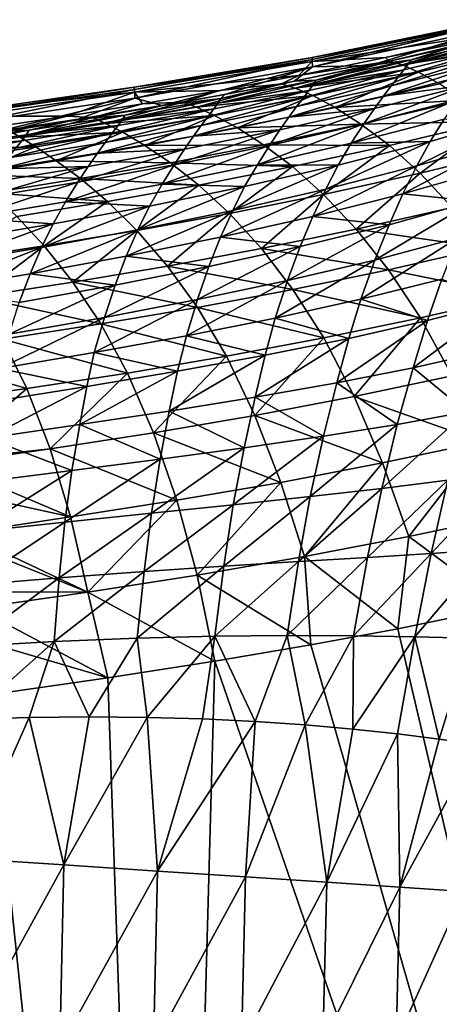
# Model space of a CAD drawing. Header units: metres. Extents: x -109 to 109, y -19 to 107.
# Tile 115 of 256: x -31.69 to -25.74, y 20.56 to 34.5. Entities that reach past the tile are written whole.
import ezdxf

# ---------------------------------------------------------------- set-up
doc = ezdxf.new("R2010")
doc.units = ezdxf.units.M
doc.layers.add('solid_21_412_310_XXX', color=7, linetype='CONTINUOUS')

msp = doc.modelspace()

# ---------------------------------------------------------------- linework, layer by layer
at = {"layer": 'solid_21_412_310_XXX'}
for points in [[(-27.543962, 33.967903, 1.222314), (-24.917259, 34.454697, 5.514174), (-24.918203, 34.502625, 1.264322)], [(-27.543962, 33.967903, 1.222314), (-24.918203, 34.502625, 1.264322), (-27.542549, 33.939297, -3.019611)], [(-27.543962, 33.967903, 1.222314), (-27.54174, 33.908268, 5.463807), (-24.917259, 34.454697, 5.514174)], [(-24.918203, 34.502625, 1.264322), (-24.917196, 34.479885, -2.985869), (-27.542549, 33.939297, -3.019611)], [(-27.542549, 33.939297, -3.019611), (-24.917196, 34.479885, -2.985869), (-27.537981, 33.833996, -7.259868)], [(-25.089972, 34.288971, 9.593681), (-24.917259, 34.454697, 5.514174), (-27.54174, 33.908268, 5.463807)], [(-24.917196, 34.479885, -2.985869), (-24.914526, 34.395695, -7.234747), (-27.537981, 33.833996, -7.259868)], [(-27.537981, 33.833996, -7.259868), (-24.914526, 34.395695, -7.234747), (-26.725407, 33.851677, -11.050967)], [(-24.914526, 34.395695, -7.234747), (-25.594181, 34.105904, -11.096459), (-26.725407, 33.851677, -11.050967)], [(-24.793177, 34.306885, 10.824949), (-25.089972, 34.288971, 9.593681), (-26.501774, 33.965748, 9.609043)], [(-24.793177, 34.306885, 10.824949), (-26.501774, 33.965748, 9.609043), (-26.447475, 33.916779, 10.84236)], [(-24.793177, 34.306885, 10.824949), (-26.447475, 33.916779, 10.84236), (-26.2691, 33.861732, 11.94747)], [(-24.793177, 34.306885, 10.824949), (-26.2691, 33.861732, 11.94747), (-24.646866, 34.253979, 11.933361)], [(-26.501774, 33.965748, 9.609043), (-25.089972, 34.288971, 9.593681), (-27.54174, 33.908268, 5.463807)], [(-24.646866, 34.253979, 11.933361), (-26.2691, 33.861732, 11.94747), (-24.44842, 34.152454, 12.95374)], [(-26.182383, 33.870911, -13.287104), (-26.14105, 33.934101, -12.226178), (-24.786352, 34.258839, -12.34466)], [(-24.830528, 34.197044, -13.470147), (-26.182383, 33.870911, -13.287104), (-24.786352, 34.258839, -12.34466)], [(-24.894434, 34.119205, -14.475817), (-26.182383, 33.870911, -13.287104), (-24.830528, 34.197044, -13.470147)], [(-25.594181, 34.105904, -11.096459), (-24.786352, 34.258839, -12.34466), (-26.14105, 33.934101, -12.226178)], [(-26.725407, 33.851677, -11.050967), (-25.594181, 34.105904, -11.096459), (-26.14105, 33.934101, -12.226178)], [(-26.324535, 33.690533, -15.055397), (-26.243189, 33.791218, -14.23033), (-24.894434, 34.119205, -14.475817)], [(-24.979185, 34.020924, -15.360995), (-26.324535, 33.690533, -15.055397), (-24.894434, 34.119205, -14.475817)], [(-26.2691, 33.861732, 11.94747), (-26.035767, 33.759285, 12.964591), (-24.44842, 34.152454, 12.95374)], [(-24.894434, 34.119205, -14.475817), (-26.243189, 33.791218, -14.23033), (-26.182383, 33.870911, -13.287104)], [(-24.44842, 34.152454, 12.95374), (-26.035767, 33.759285, 12.964591), (-25.740826, 33.593788, 13.886864)], [(-30.066034, 33.547283, 1.188453), (-27.54174, 33.908268, 5.463807), (-27.543962, 33.967903, 1.222314)], [(-30.066034, 33.547283, 1.188453), (-27.543962, 33.967903, 1.222314), (-30.064482, 33.513943, -3.046801)], [(-30.066034, 33.547283, 1.188453), (-30.063141, 33.478256, 5.423199), (-27.54174, 33.908268, 5.463807)], [(-27.543962, 33.967903, 1.222314), (-27.542549, 33.939297, -3.019611), (-30.064482, 33.513943, -3.046801)], [(-30.064482, 33.513943, -3.046801), (-27.542549, 33.939297, -3.019611), (-30.05905, 33.391659, -7.280103)], [(-27.737751, 33.710655, 9.618577), (-27.54174, 33.908268, 5.463807), (-30.063141, 33.478256, 5.423199)], [(-27.542549, 33.939297, -3.019611), (-27.537981, 33.833996, -7.259868), (-30.05905, 33.391659, -7.280103)], [(-26.447475, 33.916779, 10.84236), (-27.737751, 33.710655, 9.618577), (-27.980062, 33.595779, 10.852241)], [(-26.447475, 33.916779, 10.84236), (-27.980062, 33.595779, 10.852241), (-27.785198, 33.534519, 11.954221)], [(-26.447475, 33.916779, 10.84236), (-27.785198, 33.534519, 11.954221), (-26.2691, 33.861732, 11.94747)], [(-27.737751, 33.710655, 9.618577), (-26.501774, 33.965748, 9.609043), (-27.54174, 33.908268, 5.463807)], [(-26.447475, 33.916779, 10.84236), (-26.501774, 33.965748, 9.609043), (-27.737751, 33.710655, 9.618577)], [(-27.52936, 33.580845, -13.117336), (-27.489357, 33.645092, -12.113379), (-26.14105, 33.934101, -12.226178)], [(-26.182383, 33.870911, -13.287104), (-27.52936, 33.580845, -13.117336), (-26.14105, 33.934101, -12.226178)], [(-26.725407, 33.851677, -11.050967), (-26.14105, 33.934101, -12.226178), (-27.489357, 33.645092, -12.113379)], [(-26.533754, 33.420631, -16.388531), (-26.422264, 33.567574, -15.766113), (-25.080698, 33.900642, -16.129086)], [(-25.196508, 33.756332, -16.806187), (-26.533754, 33.420631, -16.388531), (-25.080698, 33.900642, -16.129086)], [(-26.422264, 33.567574, -15.766113), (-26.324535, 33.690533, -15.055397), (-24.979185, 34.020924, -15.360995)], [(-25.080698, 33.900642, -16.129086), (-26.422264, 33.567574, -15.766113), (-24.979185, 34.020924, -15.360995)], [(-30.05905, 33.391659, -7.280103), (-27.537981, 33.833996, -7.259868), (-29.669373, 33.288483, -10.926161)], [(-27.537981, 33.833996, -7.259868), (-28.780231, 33.445084, -10.964834), (-29.669373, 33.288483, -10.926161)], [(-27.537981, 33.833996, -7.259868), (-27.7966, 33.63142, -11.006643), (-28.780231, 33.445084, -10.964834)], [(-27.7966, 33.63142, -11.006643), (-26.725407, 33.851677, -11.050967), (-27.489357, 33.645092, -12.113379)], [(-27.537981, 33.833996, -7.259868), (-26.725407, 33.851677, -11.050967), (-27.7966, 33.63142, -11.006643)], [(-26.2691, 33.861732, 11.94747), (-27.785198, 33.534519, 11.954221), (-26.035767, 33.759285, 12.964591)], [(-27.785198, 33.534519, 11.954221), (-27.532587, 33.426929, 12.968337), (-26.035767, 33.759285, 12.964591)], [(-27.668751, 33.396675, -14.778246), (-27.588768, 33.49958, -14.005718), (-26.243189, 33.791218, -14.23033)], [(-26.324535, 33.690533, -15.055397), (-27.668751, 33.396675, -14.778246), (-26.243189, 33.791218, -14.23033)], [(-26.243189, 33.791218, -14.23033), (-27.588768, 33.49958, -14.005718), (-27.52936, 33.580845, -13.117336)], [(-26.035767, 33.759285, 12.964591), (-27.532587, 33.426929, 12.968337), (-27.21575, 33.257286, 13.888681)], [(-26.243189, 33.791218, -14.23033), (-27.52936, 33.580845, -13.117336), (-26.182383, 33.870911, -13.287104)], [(-26.035767, 33.759285, 12.964591), (-27.21575, 33.257286, 13.888681), (-25.740826, 33.593788, 13.886864)], [(-25.329601, 33.581928, -17.43399), (-26.533754, 33.420631, -16.388531), (-25.196508, 33.756332, -16.806187)], [(-28.851761, 33.500629, 9.623132), (-27.737751, 33.710655, 9.618577), (-30.063141, 33.478256, 5.423199)], [(-28.878706, 33.320999, -12.960621), (-28.838688, 33.38599, -12.006021), (-27.489357, 33.645092, -12.113379)], [(-27.52936, 33.580845, -13.117336), (-28.878706, 33.320999, -12.960621), (-27.489357, 33.645092, -12.113379)], [(-27.980062, 33.595779, 10.852241), (-27.737751, 33.710655, 9.618577), (-28.851761, 33.500629, 9.623132)], [(-27.7966, 33.63142, -11.006643), (-27.489357, 33.645092, -12.113379), (-28.838688, 33.38599, -12.006021)], [(-28.780231, 33.445084, -10.964834), (-27.7966, 33.63142, -11.006643), (-28.838688, 33.38599, -12.006021)], [(-27.765104, 33.271076, -15.439073), (-27.668751, 33.396675, -14.778246), (-26.324535, 33.690533, -15.055397)], [(-26.422264, 33.567574, -15.766113), (-27.765104, 33.271076, -15.439073), (-26.324535, 33.690533, -15.055397)], [(-32.407211, 33.212891, 1.166219), (-30.063141, 33.478256, 5.423199), (-30.066034, 33.547283, 1.188453)], [(-32.407211, 33.212891, 1.166219), (-30.066034, 33.547283, 1.188453), (-32.405869, 33.176418, -3.064646)], [(-32.407211, 33.212891, 1.166219), (-32.404499, 33.137661, 5.396523), (-30.063141, 33.478256, 5.423199)], [(-30.066034, 33.547283, 1.188453), (-30.064482, 33.513943, -3.046801), (-32.405869, 33.176418, -3.064646)], [(-32.405869, 33.176418, -3.064646), (-30.064482, 33.513943, -3.046801), (-32.400978, 33.0429, -7.293373)], [(-31.018215, 33.13839, 9.618546), (-30.063141, 33.478256, 5.423199), (-32.404499, 33.137661, 5.396523)], [(-30.064482, 33.513943, -3.046801), (-30.05905, 33.391659, -7.280103), (-32.400978, 33.0429, -7.293373)], [(-31.018215, 33.13839, 9.618546), (-29.950161, 33.309967, 9.623235), (-30.063141, 33.478256, 5.423199)], [(-29.950161, 33.309967, 9.623235), (-28.851761, 33.500629, 9.623132), (-30.063141, 33.478256, 5.423199)], [(-29.37657, 33.333626, 10.854538), (-28.851761, 33.500629, 9.623132), (-29.950161, 33.309967, 9.623235)], [(-27.980062, 33.595779, 10.852241), (-28.851761, 33.500629, 9.623132), (-29.37657, 33.333626, 10.854538)], [(-27.980062, 33.595779, 10.852241), (-29.37657, 33.333626, 10.854538), (-29.181461, 33.263275, 11.953569)], [(-27.980062, 33.595779, 10.852241), (-29.181461, 33.263275, 11.953569), (-27.785198, 33.534519, 11.954221)], [(-27.785198, 33.534519, 11.954221), (-29.181461, 33.263275, 11.953569), (-27.532587, 33.426929, 12.968337)], [(-29.018463, 33.133526, -14.529465), (-28.938198, 33.238441, -13.801805), (-27.588768, 33.49958, -14.005718)], [(-27.668751, 33.396675, -14.778246), (-29.018463, 33.133526, -14.529465), (-27.588768, 33.49958, -14.005718)], [(-27.588768, 33.49958, -14.005718), (-28.938198, 33.238441, -13.801805), (-28.878706, 33.320999, -12.960621)], [(-27.588768, 33.49958, -14.005718), (-28.878706, 33.320999, -12.960621), (-27.52936, 33.580845, -13.117336)], [(-27.875097, 33.121315, -16.014133), (-27.765104, 33.271076, -15.439073), (-26.422264, 33.567574, -15.766113)], [(-26.533754, 33.420631, -16.388531), (-27.875097, 33.121315, -16.014133), (-26.422264, 33.567574, -15.766113)], [(-25.740826, 33.593788, 13.886864), (-27.21575, 33.257286, 13.888681), (-25.400118, 33.363995, 14.663256)], [(-26.811676, 33.026489, -17.531727), (-26.661648, 33.244007, -16.964216), (-25.329601, 33.581928, -17.43399)], [(-25.486261, 33.365677, -18.051201), (-26.811676, 33.026489, -17.531727), (-25.329601, 33.581928, -17.43399)], [(-25.329601, 33.581928, -17.43399), (-26.661648, 33.244007, -16.964216), (-26.533754, 33.420631, -16.388531)], [(-32.400978, 33.0429, -7.293373), (-30.05905, 33.391659, -7.280103), (-31.984327, 32.925545, -10.822014)], [(-30.05905, 33.391659, -7.280103), (-30.861828, 33.094151, -10.87311), (-31.984327, 32.925545, -10.822014)], [(-30.05905, 33.391659, -7.280103), (-29.669373, 33.288483, -10.926161), (-30.861828, 33.094151, -10.87311)], [(-29.37657, 33.333626, 10.854538), (-29.950161, 33.309967, 9.623235), (-30.652302, 33.115711, 10.85006)], [(-29.37657, 33.333626, 10.854538), (-30.652302, 33.115711, 10.85006), (-30.471794, 33.034786, 11.946268)], [(-29.37657, 33.333626, 10.854538), (-30.471794, 33.034786, 11.946268), (-29.181461, 33.263275, 11.953569)], [(-30.235159, 33.086449, -12.817074), (-30.194103, 33.15189, -11.904087), (-28.838688, 33.38599, -12.006021)], [(-28.878706, 33.320999, -12.960621), (-30.235159, 33.086449, -12.817074), (-28.838688, 33.38599, -12.006021)], [(-29.669373, 33.288483, -10.926161), (-28.838688, 33.38599, -12.006021), (-30.194103, 33.15189, -11.904087)], [(-29.669373, 33.288483, -10.926161), (-28.780231, 33.445084, -10.964834), (-28.838688, 33.38599, -12.006021)], [(-29.181461, 33.263275, 11.953569), (-28.925859, 33.14748, 12.964951), (-27.532587, 33.426929, 12.968337)], [(-29.115311, 33.005371, -15.148035), (-29.018463, 33.133526, -14.529465), (-27.668751, 33.396675, -14.778246)], [(-27.765104, 33.271076, -15.439073), (-29.115311, 33.005371, -15.148035), (-27.668751, 33.396675, -14.778246)], [(-27.532587, 33.426929, 12.968337), (-28.925859, 33.14748, 12.964951), (-28.603409, 32.970467, 13.883733)], [(-27.532587, 33.426929, 12.968337), (-28.603409, 32.970467, 13.883733), (-27.21575, 33.257286, 13.888681)], [(-26.661648, 33.244007, -16.964216), (-27.875097, 33.121315, -16.014133), (-26.533754, 33.420631, -16.388531)], [(-27.21575, 33.257286, 13.888681), (-26.852079, 33.025208, 14.660503), (-25.400118, 33.363995, 14.663256)], [(-26.988882, 32.753918, -18.092188), (-26.811676, 33.026489, -17.531727), (-25.486261, 33.365677, -18.051201)], [(-25.672136, 33.09259, -18.659067), (-26.988882, 32.753918, -18.092188), (-25.486261, 33.365677, -18.051201)], [(-25.400118, 33.363995, 14.663256), (-26.852079, 33.025208, 14.660503), (-25.020481, 33.05986, 15.323472)], [(-30.652302, 33.115711, 10.85006), (-29.950161, 33.309967, 9.623235), (-31.018215, 33.13839, 9.618546)], [(-30.861828, 33.094151, -10.87311), (-29.669373, 33.288483, -10.926161), (-30.194103, 33.15189, -11.904087)], [(-29.181461, 33.263275, 11.953569), (-30.471794, 33.034786, 11.946268), (-28.925859, 33.14748, 12.964951)], [(-30.377533, 32.896198, -14.309508), (-30.295813, 33.002872, -13.618862), (-28.938198, 33.238441, -13.801805)], [(-29.018463, 33.133526, -14.529465), (-30.377533, 32.896198, -14.309508), (-28.938198, 33.238441, -13.801805)], [(-28.938198, 33.238441, -13.801805), (-30.295813, 33.002872, -13.618862), (-30.235159, 33.086449, -12.817074)], [(-28.938198, 33.238441, -13.801805), (-30.235159, 33.086449, -12.817074), (-28.878706, 33.320999, -12.960621)], [(-29.22595, 32.852722, -15.683268), (-29.115311, 33.005371, -15.148035), (-27.765104, 33.271076, -15.439073)], [(-27.875097, 33.121315, -16.014133), (-29.22595, 32.852722, -15.683268), (-27.765104, 33.271076, -15.439073)], [(-27.21575, 33.257286, 13.888681), (-28.603409, 32.970467, 13.883733), (-26.852079, 33.025208, 14.660503)], [(-28.148161, 32.7225, -17.06933), (-28.001047, 32.942036, -16.544783), (-26.661648, 33.244007, -16.964216)], [(-26.811676, 33.026489, -17.531727), (-28.148161, 32.7225, -17.06933), (-26.661648, 33.244007, -16.964216)], [(-26.661648, 33.244007, -16.964216), (-28.001047, 32.942036, -16.544783), (-27.875097, 33.121315, -16.014133)], [(-31.979053, 32.994267, 9.60971), (-31.018215, 33.13839, 9.618546), (-32.404499, 33.137661, 5.396523)], [(-31.984327, 32.925545, -10.822014), (-30.861828, 33.094151, -10.87311), (-31.555271, 32.939365, -11.807674)], [(-31.836115, 32.929466, 10.839487), (-31.018215, 33.13839, 9.618546), (-31.979053, 32.994267, 9.60971)], [(-30.652302, 33.115711, 10.85006), (-31.018215, 33.13839, 9.618546), (-31.836115, 32.929466, 10.839487)], [(-30.652302, 33.115711, 10.85006), (-31.836115, 32.929466, 10.839487), (-31.682425, 32.837723, 11.932948)], [(-30.652302, 33.115711, 10.85006), (-31.682425, 32.837723, 11.932948), (-30.471794, 33.034786, 11.946268)], [(-31.598175, 32.873692, -12.686767), (-31.555271, 32.939365, -11.807674), (-30.194103, 33.15189, -11.904087)], [(-30.235159, 33.086449, -12.817074), (-31.598175, 32.873692, -12.686767), (-30.194103, 33.15189, -11.904087)], [(-30.295813, 33.002872, -13.618862), (-31.598175, 32.873692, -12.686767), (-30.235159, 33.086449, -12.817074)], [(-30.861828, 33.094151, -10.87311), (-30.194103, 33.15189, -11.904087), (-31.555271, 32.939365, -11.807674)], [(-30.476185, 32.765659, -14.893675), (-30.377533, 32.896198, -14.309508), (-29.018463, 33.133526, -14.529465)], [(-29.115311, 33.005371, -15.148035), (-30.476185, 32.765659, -14.893675), (-29.018463, 33.133526, -14.529465)], [(-30.471794, 33.034786, 11.946268), (-30.228056, 32.909145, 12.955132), (-28.925859, 33.14748, 12.964951)], [(-28.925859, 33.14748, 12.964951), (-30.228056, 32.909145, 12.955132), (-29.914797, 32.722908, 13.872676)], [(-28.925859, 33.14748, 12.964951), (-29.914797, 32.722908, 13.872676), (-28.603409, 32.970467, 13.883733)], [(-28.001047, 32.942036, -16.544783), (-29.22595, 32.852722, -15.683268), (-27.875097, 33.121315, -16.014133)], [(-25.869703, 32.77821, -19.199295), (-26.988882, 32.753918, -18.092188), (-25.672136, 33.09259, -18.659067)], [(-26.852079, 33.025208, 14.660503), (-26.449221, 32.720009, 15.315979), (-25.020481, 33.05986, 15.323472)], [(-25.020481, 33.05986, 15.323472), (-26.449221, 32.720009, 15.315979), (-26.014442, 32.328922, 15.868355)], [(-26.058874, 32.433472, -19.651796), (-25.869703, 32.77821, -19.199295), (-24.613907, 33.14378, -19.875973)], [(-24.818987, 32.792435, -20.372738), (-26.058874, 32.433472, -19.651796), (-24.613907, 33.14378, -19.875973)], [(-25.020481, 33.05986, 15.323472), (-26.014442, 32.328922, 15.868355), (-24.608347, 32.66943, 15.879889)], [(-24.613907, 33.14378, -19.875973), (-25.869703, 32.77821, -19.199295), (-25.672136, 33.09259, -18.659067)], [(-32.971783, 32.678349, -12.569059), (-32.926708, 32.744041, -11.716337), (-31.555271, 32.939365, -11.807674)], [(-31.598175, 32.873692, -12.686767), (-32.971783, 32.678349, -12.569059), (-31.555271, 32.939365, -11.807674)], [(-31.984327, 32.925545, -10.822014), (-31.555271, 32.939365, -11.807674), (-32.926708, 32.744041, -11.716337)], [(-31.836115, 32.929466, 10.839487), (-32.851784, 32.66259, 11.913797), (-31.682425, 32.837723, 11.932948)], [(-31.744875, 32.681114, -14.118475), (-31.660822, 32.789326, -13.456958), (-30.295813, 33.002872, -13.618862)], [(-30.377533, 32.896198, -14.309508), (-31.744875, 32.681114, -14.118475), (-30.295813, 33.002872, -13.618862)], [(-30.471794, 33.034786, 11.946268), (-31.682425, 32.837723, 11.932948), (-30.228056, 32.909145, 12.955132)], [(-31.682425, 32.837723, 11.932948), (-31.46278, 32.70179, 12.939471), (-30.228056, 32.909145, 12.955132)], [(-30.295813, 33.002872, -13.618862), (-31.660822, 32.789326, -13.456958), (-31.598175, 32.873692, -12.686767)], [(-30.228056, 32.909145, 12.955132), (-31.46278, 32.70179, 12.939471), (-31.170862, 32.50568, 13.856062)], [(-30.228056, 32.909145, 12.955132), (-31.170862, 32.50568, 13.856062), (-29.914797, 32.722908, 13.872676)], [(-30.588959, 32.610149, -15.396871), (-30.476185, 32.765659, -14.893675), (-29.115311, 33.005371, -15.148035)], [(-29.22595, 32.852722, -15.683268), (-30.588959, 32.610149, -15.396871), (-29.115311, 33.005371, -15.148035)], [(-28.603409, 32.970467, 13.883733), (-29.914797, 32.722908, 13.872676), (-28.232965, 32.732704, 14.651439)], [(-29.499407, 32.448338, -16.664852), (-29.352415, 32.670483, -16.176218), (-28.001047, 32.942036, -16.544783)], [(-28.148161, 32.7225, -17.06933), (-29.499407, 32.448338, -16.664852), (-28.001047, 32.942036, -16.544783)], [(-28.001047, 32.942036, -16.544783), (-29.352415, 32.670483, -16.176218), (-29.22595, 32.852722, -15.683268)], [(-28.603409, 32.970467, 13.883733), (-28.232965, 32.732704, 14.651439), (-26.852079, 33.025208, 14.660503)], [(-28.320887, 32.449326, -17.588684), (-28.148161, 32.7225, -17.06933), (-26.811676, 33.026489, -17.531727)], [(-26.988882, 32.753918, -18.092188), (-28.320887, 32.449326, -17.588684), (-26.811676, 33.026489, -17.531727)], [(-26.852079, 33.025208, 14.660503), (-28.232965, 32.732704, 14.651439), (-26.449221, 32.720009, 15.315979)], [(-33.123493, 32.483959, -13.955508), (-33.036758, 32.593433, -13.31531), (-31.660822, 32.789326, -13.456958)], [(-31.744875, 32.681114, -14.118475), (-33.123493, 32.483959, -13.955508), (-31.660822, 32.789326, -13.456958)], [(-31.660822, 32.789326, -13.456958), (-33.036758, 32.593433, -13.31531), (-32.971783, 32.678349, -12.569059)], [(-31.660822, 32.789326, -13.456958), (-32.971783, 32.678349, -12.569059), (-31.598175, 32.873692, -12.686767)], [(-31.682425, 32.837723, 11.932948), (-32.851784, 32.66259, 11.913797), (-31.46278, 32.70179, 12.939471)], [(-31.846283, 32.548378, -14.676162), (-31.744875, 32.681114, -14.118475), (-30.377533, 32.896198, -14.309508)], [(-30.476185, 32.765659, -14.893675), (-31.846283, 32.548378, -14.676162), (-30.377533, 32.896198, -14.309508)], [(-29.352415, 32.670483, -16.176218), (-30.588959, 32.610149, -15.396871), (-29.22595, 32.852722, -15.683268)], [(-27.352186, 32.102745, -19.001835), (-27.175804, 32.442249, -18.588814), (-25.869703, 32.77821, -19.199295)], [(-26.058874, 32.433472, -19.651796), (-27.352186, 32.102745, -19.001835), (-25.869703, 32.77821, -19.199295)], [(-25.869703, 32.77821, -19.199295), (-27.175804, 32.442249, -18.588814), (-26.988882, 32.753918, -18.092188)], [(-26.256325, 32.037991, -20.063927), (-26.058874, 32.433472, -19.651796), (-24.818987, 32.792435, -20.372738)], [(-25.035435, 32.386173, -20.824875), (-26.256325, 32.037991, -20.063927), (-24.818987, 32.792435, -20.372738)], [(-32.851784, 32.66259, 11.913797), (-32.664635, 32.516983, 12.918117), (-31.46278, 32.70179, 12.939471)], [(-31.46278, 32.70179, 12.939471), (-32.664635, 32.516983, 12.918117), (-32.402405, 32.311359, 13.83403)], [(-31.46278, 32.70179, 12.939471), (-32.402405, 32.311359, 13.83403), (-31.170862, 32.50568, 13.856062)], [(-31.962252, 32.390114, -15.155232), (-31.846283, 32.548378, -14.676162), (-30.476185, 32.765659, -14.893675)], [(-30.588959, 32.610149, -15.396871), (-31.962252, 32.390114, -15.155232), (-30.476185, 32.765659, -14.893675)], [(-29.914797, 32.722908, 13.872676), (-31.170862, 32.50568, 13.856062), (-29.552263, 32.477417, 14.636685)], [(-30.866457, 32.199669, -16.319906), (-30.71764, 32.424805, -15.859775), (-29.352415, 32.670483, -16.176218)], [(-29.499407, 32.448338, -16.664852), (-30.866457, 32.199669, -16.319906), (-29.352415, 32.670483, -16.176218)], [(-29.352415, 32.670483, -16.176218), (-30.71764, 32.424805, -15.859775), (-30.588959, 32.610149, -15.396871)], [(-29.914797, 32.722908, 13.872676), (-29.552263, 32.477417, 14.636685), (-28.232965, 32.732704, 14.651439)], [(-29.670799, 32.173649, -17.14975), (-29.499407, 32.448338, -16.664852), (-28.148161, 32.7225, -17.06933)], [(-28.320887, 32.449326, -17.588684), (-29.670799, 32.173649, -17.14975), (-28.148161, 32.7225, -17.06933)], [(-28.232965, 32.732704, 14.651439), (-29.552263, 32.477417, 14.636685), (-27.822887, 32.422947, 15.302693)], [(-27.175804, 32.442249, -18.588814), (-28.320887, 32.449326, -17.588684), (-26.988882, 32.753918, -18.092188)], [(-28.232965, 32.732704, 14.651439), (-27.822887, 32.422947, 15.302693), (-26.449221, 32.720009, 15.315979)], [(-26.449221, 32.720009, 15.315979), (-27.822887, 32.422947, 15.302693), (-27.381191, 32.027672, 15.851584)], [(-26.449221, 32.720009, 15.315979), (-27.381191, 32.027672, 15.851584), (-26.014442, 32.328922, 15.868355)], [(-24.608347, 32.66943, 15.879889), (-26.014442, 32.328922, 15.868355), (-25.559393, 31.842501, 16.318331)], [(-31.170862, 32.50568, 13.856062), (-32.402405, 32.311359, 13.83403), (-30.828287, 32.251579, 14.616764)], [(-30.71764, 32.424805, -15.859775), (-31.962252, 32.390114, -15.155232), (-30.588959, 32.610149, -15.396871)], [(-31.170862, 32.50568, 13.856062), (-30.828287, 32.251579, 14.616764), (-29.552263, 32.477417, 14.636685)], [(-32.246368, 31.973238, -16.035175), (-32.094349, 32.201614, -15.59591), (-30.71764, 32.424805, -15.859775)], [(-30.866457, 32.199669, -16.319906), (-32.246368, 31.973238, -16.035175), (-30.71764, 32.424805, -15.859775)], [(-30.71764, 32.424805, -15.859775), (-32.094349, 32.201614, -15.59591), (-31.962252, 32.390114, -15.155232)], [(-31.03875, 31.92277, -16.777416), (-30.866457, 32.199669, -16.319906), (-29.499407, 32.448338, -16.664852)], [(-29.670799, 32.173649, -17.14975), (-31.03875, 31.92277, -16.777416), (-29.499407, 32.448338, -16.664852)], [(-29.552263, 32.477417, 14.636685), (-30.828287, 32.251579, 14.616764), (-29.149448, 32.160904, 15.284206)], [(-28.501715, 32.138847, -18.047455), (-29.670799, 32.173649, -17.14975), (-28.320887, 32.449326, -17.588684)], [(-29.552263, 32.477417, 14.636685), (-29.149448, 32.160904, 15.284206), (-27.822887, 32.422947, 15.302693)], [(-27.822887, 32.422947, 15.302693), (-29.149448, 32.160904, 15.284206), (-28.715025, 31.759171, 15.830138)], [(-27.822887, 32.422947, 15.302693), (-28.715025, 31.759171, 15.830138), (-27.381191, 32.027672, 15.851584)], [(-28.670305, 31.802595, -18.426096), (-28.501715, 32.138847, -18.047455), (-27.175804, 32.442249, -18.588814)], [(-27.352186, 32.102745, -19.001835), (-28.670305, 31.802595, -18.426096), (-27.175804, 32.442249, -18.588814)], [(-27.175804, 32.442249, -18.588814), (-28.501715, 32.138847, -18.047455), (-28.320887, 32.449326, -17.588684)], [(-27.534077, 31.716162, -19.378012), (-27.352186, 32.102745, -19.001835), (-26.058874, 32.433472, -19.651796)], [(-26.256325, 32.037991, -20.063927), (-27.534077, 31.716162, -19.378012), (-26.058874, 32.433472, -19.651796)], [(-25.255529, 31.930866, -21.226049), (-26.256325, 32.037991, -20.063927), (-25.035435, 32.386173, -20.824875)], [(-32.402405, 32.311359, 13.83403), (-32.088104, 32.048752, 14.591825), (-30.828287, 32.251579, 14.616764)], [(-30.828287, 32.251579, 14.616764), (-32.088104, 32.048752, 14.591825), (-30.444582, 31.927238, 15.26102)], [(-30.828287, 32.251579, 14.616764), (-30.444582, 31.927238, 15.26102), (-29.149448, 32.160904, 15.284206)], [(-26.014442, 32.328922, 15.868355), (-27.381191, 32.027672, 15.851584), (-26.92063, 31.537086, 16.298565)], [(-26.014442, 32.328922, 15.868355), (-26.92063, 31.537086, 16.298565), (-25.559393, 31.842501, 16.318331)], [(-32.421154, 31.693607, -16.472651), (-32.246368, 31.973238, -16.035175), (-30.866457, 32.199669, -16.319906)], [(-31.03875, 31.92277, -16.777416), (-32.421154, 31.693607, -16.472651), (-30.866457, 32.199669, -16.319906)], [(-29.849062, 31.863033, -17.576809), (-31.03875, 31.92277, -16.777416), (-29.670799, 32.173649, -17.14975)], [(-29.149448, 32.160904, 15.284206), (-30.444582, 31.927238, 15.26102), (-30.028986, 31.517862, 15.804496)], [(-29.149448, 32.160904, 15.284206), (-30.028986, 31.517862, 15.804496), (-28.715025, 31.759171, 15.830138)], [(-30.013744, 31.52828, -17.9266), (-29.849062, 31.863033, -17.576809), (-28.501715, 32.138847, -18.047455)], [(-28.670305, 31.802595, -18.426096), (-30.013744, 31.52828, -17.9266), (-28.501715, 32.138847, -18.047455)], [(-28.501715, 32.138847, -18.047455), (-29.849062, 31.863033, -17.576809), (-29.670799, 32.173649, -17.14975)], [(-28.841965, 31.422438, -18.770678), (-28.670305, 31.802595, -18.426096), (-27.352186, 32.102745, -19.001835)], [(-27.534077, 31.716162, -19.378012), (-28.841965, 31.422438, -18.770678), (-27.352186, 32.102745, -19.001835)], [(-32.088104, 32.048752, 14.591825), (-31.731674, 31.716465, 15.233309), (-30.444582, 31.927238, 15.26102)], [(-27.381191, 32.027672, 15.851584), (-28.715025, 31.759171, 15.830138), (-28.262774, 31.262157, 16.274641)], [(-27.381191, 32.027672, 15.851584), (-28.262774, 31.262157, 16.274641), (-26.92063, 31.537086, 16.298565)], [(-26.454416, 31.597944, -20.429945), (-27.534077, 31.716162, -19.378012), (-26.256325, 32.037991, -20.063927)], [(-25.255529, 31.930866, -21.226049), (-26.454416, 31.597944, -20.429945), (-26.256325, 32.037991, -20.063927)], [(-31.216978, 31.61095, -17.179377), (-32.421154, 31.693607, -16.472651), (-31.03875, 31.92277, -16.777416)], [(-30.444582, 31.927238, 15.26102), (-31.731674, 31.716465, 15.233309), (-31.342798, 31.29916, 15.774869)], [(-31.38061, 31.276217, -17.506371), (-31.216978, 31.61095, -17.179377), (-29.849062, 31.863033, -17.576809)], [(-30.013744, 31.52828, -17.9266), (-31.38061, 31.276217, -17.506371), (-29.849062, 31.863033, -17.576809)], [(-30.444582, 31.927238, 15.26102), (-31.342798, 31.29916, 15.774869), (-30.028986, 31.517862, 15.804496)], [(-29.849062, 31.863033, -17.576809), (-31.216978, 31.61095, -17.179377), (-31.03875, 31.92277, -16.777416)], [(-30.179419, 31.152308, -18.24439), (-30.013744, 31.52828, -17.9266), (-28.670305, 31.802595, -18.426096)], [(-28.841965, 31.422438, -18.770678), (-30.179419, 31.152308, -18.24439), (-28.670305, 31.802595, -18.426096)], [(-25.559393, 31.842501, 16.318331), (-26.92063, 31.537086, 16.298565), (-25.103428, 31.270176, 16.666065)], [(-26.653095, 31.09918, -20.756327), (-26.454416, 31.597944, -20.429945), (-25.255529, 31.930866, -21.226049)], [(-25.479429, 31.411463, -21.582884), (-26.653095, 31.09918, -20.756327), (-25.255529, 31.930866, -21.226049)], [(-31.731674, 31.716465, 15.233309), (-32.671349, 31.098763, 15.741142), (-31.342798, 31.29916, 15.774869)], [(-31.216978, 31.61095, -17.179377), (-32.601166, 31.379717, -16.856474), (-32.421154, 31.693607, -16.472651)], [(-28.715025, 31.759171, 15.830138), (-30.028986, 31.517862, 15.804496), (-29.596243, 31.013187, 16.247015)], [(-28.715025, 31.759171, 15.830138), (-29.596243, 31.013187, 16.247015), (-28.262774, 31.262157, 16.274641)], [(-27.7138, 31.288967, -19.712143), (-28.841965, 31.422438, -18.770678), (-27.534077, 31.716162, -19.378012)], [(-26.454416, 31.597944, -20.429945), (-27.7138, 31.288967, -19.712143), (-27.534077, 31.716162, -19.378012)], [(-32.765842, 31.043741, -17.167141), (-32.601166, 31.379717, -16.856474), (-31.216978, 31.61095, -17.179377)], [(-31.38061, 31.276217, -17.506371), (-32.765842, 31.043741, -17.167141), (-31.216978, 31.61095, -17.179377)], [(-31.543482, 30.902464, -17.802755), (-31.38061, 31.276217, -17.506371), (-30.013744, 31.52828, -17.9266)], [(-30.179419, 31.152308, -18.24439), (-31.543482, 30.902464, -17.802755), (-30.013744, 31.52828, -17.9266)], [(-30.028986, 31.517862, 15.804496), (-31.342798, 31.29916, 15.774869), (-30.937117, 30.786449, 16.215933)], [(-30.028986, 31.517862, 15.804496), (-30.937117, 30.786449, 16.215933), (-29.596243, 31.013187, 16.247015)], [(-26.92063, 31.537086, 16.298565), (-28.262774, 31.262157, 16.274641), (-26.462494, 30.961943, 16.643274)], [(-27.890966, 30.807913, -20.0105), (-27.7138, 31.288967, -19.712143), (-26.454416, 31.597944, -20.429945)], [(-26.653095, 31.09918, -20.756327), (-27.890966, 30.807913, -20.0105), (-26.454416, 31.597944, -20.429945)], [(-26.92063, 31.537086, 16.298565), (-26.462494, 30.961943, 16.643274), (-25.103428, 31.270176, 16.666065)], [(-29.008894, 31.005102, -19.076452), (-30.179419, 31.152308, -18.24439), (-28.841965, 31.422438, -18.770678)], [(-27.7138, 31.288967, -19.712143), (-29.008894, 31.005102, -19.076452), (-28.841965, 31.422438, -18.770678)], [(-26.852901, 30.543695, -21.045534), (-26.653095, 31.09918, -20.756327), (-25.479429, 31.411463, -21.582884)], [(-25.70746, 30.828964, -21.897631), (-26.852901, 30.543695, -21.045534), (-25.479429, 31.411463, -21.582884)], [(-32.928288, 30.670479, -17.447981), (-32.765842, 31.043741, -17.167141), (-31.38061, 31.276217, -17.506371)], [(-31.543482, 30.902464, -17.802755), (-32.928288, 30.670479, -17.447981), (-31.38061, 31.276217, -17.506371)], [(-31.342798, 31.29916, 15.774869), (-32.671349, 31.098763, 15.741142), (-32.29723, 30.578323, 16.181356)], [(-31.342798, 31.29916, 15.774869), (-32.29723, 30.578323, 16.181356), (-30.937117, 30.786449, 16.215933)], [(-28.262774, 31.262157, 16.274641), (-29.596243, 31.013187, 16.247015), (-27.815863, 30.682014, 16.616798)], [(-29.170349, 30.538221, -19.349419), (-29.008894, 31.005102, -19.076452), (-27.7138, 31.288967, -19.712143)], [(-27.890966, 30.807913, -20.0105), (-29.170349, 30.538221, -19.349419), (-27.7138, 31.288967, -19.712143)], [(-28.262774, 31.262157, 16.274641), (-27.815863, 30.682014, 16.616798), (-26.462494, 30.961943, 16.643274)], [(-25.103428, 31.270176, 16.666065), (-26.462494, 30.961943, 16.643274), (-24.649319, 30.593243, 16.924759)], [(-30.338121, 30.742062, -18.525799), (-31.543482, 30.902464, -17.802755), (-30.179419, 31.152308, -18.24439)], [(-29.008894, 31.005102, -19.076452), (-30.338121, 30.742062, -18.525799), (-30.179419, 31.152308, -18.24439)], [(-28.066195, 30.275957, -20.275726), (-27.890966, 30.807913, -20.0105), (-26.653095, 31.09918, -20.756327)], [(-26.852901, 30.543695, -21.045534), (-28.066195, 30.275957, -20.275726), (-26.653095, 31.09918, -20.756327)], [(-29.596243, 31.013187, 16.247015), (-30.937117, 30.786449, 16.215933), (-29.171345, 30.426844, 16.587055)], [(-30.488728, 30.286043, -18.776468), (-30.338121, 30.742062, -18.525799), (-29.008894, 31.005102, -19.076452)], [(-29.170349, 30.538221, -19.349419), (-30.488728, 30.286043, -18.776468), (-29.008894, 31.005102, -19.076452)], [(-29.596243, 31.013187, 16.247015), (-29.171345, 30.426844, 16.587055), (-27.815863, 30.682014, 16.616798)], [(-26.462494, 30.961943, 16.643274), (-27.815863, 30.682014, 16.616798), (-26.010181, 30.282459, 16.89945)], [(-26.462494, 30.961943, 16.643274), (-26.010181, 30.282459, 16.89945), (-24.649319, 30.593243, 16.924759)], [(-31.697464, 30.49682, -18.064423), (-32.928288, 30.670479, -17.447981), (-31.543482, 30.902464, -17.802755)], [(-30.338121, 30.742062, -18.525799), (-31.697464, 30.49682, -18.064423), (-31.543482, 30.902464, -17.802755)], [(-25.908667, 30.240709, -22.146822), (-26.852901, 30.543695, -21.045534), (-25.70746, 30.828964, -21.897631)], [(-24.851101, 30.515621, -23.096201), (-25.908667, 30.240709, -22.146822), (-25.70746, 30.828964, -21.897631)], [(-30.937117, 30.786449, 16.215933), (-32.29723, 30.578323, 16.181356), (-30.54137, 30.193527, 16.554316)], [(-31.841045, 30.04862, -18.296568), (-31.697464, 30.49682, -18.064423), (-30.338121, 30.742062, -18.525799)], [(-30.488728, 30.286043, -18.776468), (-31.841045, 30.04862, -18.296568), (-30.338121, 30.742062, -18.525799)], [(-30.937117, 30.786449, 16.215933), (-30.54137, 30.193527, 16.554316), (-29.171345, 30.426844, 16.587055)], [(-29.326891, 30.025705, -19.59234), (-29.170349, 30.538221, -19.349419), (-27.890966, 30.807913, -20.0105)], [(-28.066195, 30.275957, -20.275726), (-29.326891, 30.025705, -19.59234), (-27.890966, 30.807913, -20.0105)], [(-27.815863, 30.682014, 16.616798), (-29.171345, 30.426844, 16.587055), (-27.378265, 29.997957, 16.870842)], [(-27.815863, 30.682014, 16.616798), (-27.378265, 29.997957, 16.870842), (-26.010181, 30.282459, 16.89945)], [(-32.29723, 30.578323, 16.181356), (-31.934692, 29.979094, 16.518604), (-30.54137, 30.193527, 16.554316)], [(-30.631678, 29.789083, -18.99921), (-30.488728, 30.286043, -18.776468), (-29.170349, 30.538221, -19.349419)], [(-29.326891, 30.025705, -19.59234), (-30.631678, 29.789083, -18.99921), (-29.170349, 30.538221, -19.349419)], [(-27.023918, 29.988373, -21.274761), (-28.066195, 30.275957, -20.275726), (-26.852901, 30.543695, -21.045534)], [(-25.908667, 30.240709, -22.146822), (-27.023918, 29.988373, -21.274761), (-26.852901, 30.543695, -21.045534)], [(-24.649319, 30.593243, 16.924759), (-26.010181, 30.282459, 16.89945), (-25.560217, 29.458363, 17.082981)], [(-29.171345, 30.426844, 16.587055), (-30.54137, 30.193527, 16.554316), (-28.758791, 29.73712, 16.8393)], [(-29.171345, 30.426844, 16.587055), (-28.758791, 29.73712, 16.8393), (-27.378265, 29.997957, 16.870842)], [(-26.112707, 29.572241, -22.364069), (-25.908667, 30.240709, -22.146822), (-24.851101, 30.515621, -23.096201)], [(-25.093443, 29.802242, -23.328142), (-26.112707, 29.572241, -22.364069), (-24.851101, 30.515621, -23.096201)], [(-31.97451, 29.563578, -18.501987), (-31.841045, 30.04862, -18.296568), (-30.488728, 30.286043, -18.776468)], [(-30.631678, 29.789083, -18.99921), (-31.97451, 29.563578, -18.501987), (-30.488728, 30.286043, -18.776468)], [(-28.210457, 29.749537, -20.485678), (-29.326891, 30.025705, -19.59234), (-28.066195, 30.275957, -20.275726)], [(-27.023918, 29.988373, -21.274761), (-28.210457, 29.749537, -20.485678), (-28.066195, 30.275957, -20.275726)], [(-26.010181, 30.282459, 16.89945), (-27.378265, 29.997957, 16.870842), (-26.946585, 29.167028, 17.053333)], [(-26.010181, 30.282459, 16.89945), (-26.946585, 29.167028, 17.053333), (-25.560217, 29.458363, 17.082981)], [(-30.54137, 30.193527, 16.554316), (-31.934692, 29.979094, 16.518604), (-30.160521, 29.49782, 16.805092)], [(-30.54137, 30.193527, 16.554316), (-30.160521, 29.49782, 16.805092), (-28.758791, 29.73712, 16.8393)], [(-27.195356, 29.359482, -21.477221), (-27.023918, 29.988373, -21.274761), (-25.908667, 30.240709, -22.146822)], [(-26.112707, 29.572241, -22.364069), (-27.195356, 29.359482, -21.477221), (-25.908667, 30.240709, -22.146822)], [(-29.450266, 29.52355, -19.78371), (-30.631678, 29.789083, -18.99921), (-29.326891, 30.025705, -19.59234)], [(-28.210457, 29.749537, -20.485678), (-29.450266, 29.52355, -19.78371), (-29.326891, 30.025705, -19.59234)], [(-27.378265, 29.997957, 16.870842), (-28.758791, 29.73712, 16.8393), (-28.355259, 28.89842, 17.020948)], [(-27.378265, 29.997957, 16.870842), (-28.355259, 28.89842, 17.020948), (-26.946585, 29.167028, 17.053333)], [(-28.352362, 29.155666, -20.673157), (-28.210457, 29.749537, -20.485678), (-27.023918, 29.988373, -21.274761)], [(-27.195356, 29.359482, -21.477221), (-28.352362, 29.155666, -20.673157), (-27.023918, 29.988373, -21.274761)], [(-31.934692, 29.979094, 16.518604), (-33.35363, 29.783848, 16.478159), (-31.589031, 29.277716, 16.768299)], [(-31.934692, 29.979094, 16.518604), (-31.589031, 29.277716, 16.768299), (-30.160521, 29.49782, 16.805092)], [(-31.589031, 29.277716, 16.768299), (-33.35363, 29.783848, 16.478159), (-33.043957, 29.077909, 16.727695)], [(-30.739418, 29.306725, -19.173128), (-31.97451, 29.563578, -18.501987), (-30.631678, 29.789083, -18.99921)], [(-29.450266, 29.52355, -19.78371), (-30.739418, 29.306725, -19.173128), (-30.631678, 29.789083, -18.99921)], [(-28.758791, 29.73712, 16.8393), (-30.160521, 29.49782, 16.805092), (-29.791302, 28.65115, 16.986065)], [(-28.758791, 29.73712, 16.8393), (-29.791302, 28.65115, 16.986065), (-28.355259, 28.89842, 17.020948)], [(-29.568396, 28.959515, -19.955914), (-29.450266, 29.52355, -19.78371), (-28.210457, 29.749537, -20.485678)], [(-28.352362, 29.155666, -20.673157), (-29.568396, 28.959515, -19.955914), (-28.210457, 29.749537, -20.485678)], [(-25.357561, 28.947357, -23.534061), (-26.112707, 29.572241, -22.364069), (-25.093443, 29.802242, -23.328142)], [(-30.739418, 29.306725, -19.173128), (-32.07095, 29.096794, -18.660357), (-31.97451, 29.563578, -18.501987)], [(-26.337191, 28.769693, -22.561068), (-27.195356, 29.359482, -21.477221), (-26.112707, 29.572241, -22.364069)], [(-25.357561, 28.947357, -23.534061), (-26.337191, 28.769693, -22.561068), (-26.112707, 29.572241, -22.364069)], [(-30.160521, 29.49782, 16.805092), (-31.589031, 29.277716, 16.768299), (-31.256969, 28.423491, 16.948793)], [(-30.160521, 29.49782, 16.805092), (-31.256969, 28.423491, 16.948793), (-29.791302, 28.65115, 16.986065)], [(-30.839111, 28.767498, -19.33016), (-30.739418, 29.306725, -19.173128), (-29.450266, 29.52355, -19.78371)], [(-29.568396, 28.959515, -19.955914), (-30.839111, 28.767498, -19.33016), (-29.450266, 29.52355, -19.78371)], [(-25.560217, 29.458363, 17.082981), (-26.946585, 29.167028, 17.053333), (-25.135386, 28.524296, 17.19096)], [(-32.156723, 28.577557, -18.803133), (-32.07095, 29.096794, -18.660357), (-30.739418, 29.306725, -19.173128)], [(-30.839111, 28.767498, -19.33016), (-32.156723, 28.577557, -18.803133), (-30.739418, 29.306725, -19.173128)], [(-27.385103, 28.603413, -21.664604), (-28.352362, 29.155666, -20.673157), (-27.195356, 29.359482, -21.477221)], [(-26.337191, 28.769693, -22.561068), (-27.385103, 28.603413, -21.664604), (-27.195356, 29.359482, -21.477221)], [(-31.589031, 29.277716, 16.768299), (-33.043957, 29.077909, 16.727695), (-32.762745, 28.262327, 16.901426)], [(-31.589031, 29.277716, 16.768299), (-32.762745, 28.262327, 16.901426), (-31.256969, 28.423491, 16.948793)], [(-28.509916, 28.441004, -20.849895), (-29.568396, 28.959515, -19.955914), (-28.352362, 29.155666, -20.673157)], [(-27.385103, 28.603413, -21.664604), (-28.509916, 28.441004, -20.849895), (-28.352362, 29.155666, -20.673157)], [(-26.946585, 29.167028, 17.053333), (-28.355259, 28.89842, 17.020948), (-26.545542, 28.22646, 17.160465)], [(-26.946585, 29.167028, 17.053333), (-26.545542, 28.22646, 17.160465), (-25.135386, 28.524296, 17.19096)], [(-29.699249, 28.280558, -20.120741), (-30.839111, 28.767498, -19.33016), (-29.568396, 28.959515, -19.955914)], [(-28.355259, 28.89842, 17.020948), (-29.791302, 28.65115, 16.986065), (-27.987442, 27.950592, 17.127287)], [(-28.509916, 28.441004, -20.849895), (-29.699249, 28.280558, -20.120741), (-29.568396, 28.959515, -19.955914)], [(-28.355259, 28.89842, 17.020948), (-27.987442, 27.950592, 17.127287), (-26.545542, 28.22646, 17.160465)], [(-26.558285, 27.861881, -22.717209), (-26.337191, 28.769693, -22.561068), (-25.357561, 28.947357, -23.534061)], [(-25.618113, 27.980841, -23.693348), (-26.558285, 27.861881, -22.717209), (-25.357561, 28.947357, -23.534061)], [(-30.948572, 28.118673, -19.482174), (-32.156723, 28.577557, -18.803133), (-30.839111, 28.767498, -19.33016)], [(-29.699249, 28.280558, -20.120741), (-30.948572, 28.118673, -19.482174), (-30.839111, 28.767498, -19.33016)], [(-27.570648, 27.747965, -21.81638), (-27.385103, 28.603413, -21.664604), (-26.337191, 28.769693, -22.561068)], [(-26.558285, 27.861881, -22.717209), (-27.570648, 27.747965, -21.81638), (-26.337191, 28.769693, -22.561068)], [(-29.791302, 28.65115, 16.986065), (-31.256969, 28.423491, 16.948793), (-29.462412, 27.696005, 17.091595)], [(-29.791302, 28.65115, 16.986065), (-29.462412, 27.696005, 17.091595), (-27.987442, 27.950592, 17.127287)], [(-28.661774, 27.632387, -20.995508), (-28.509916, 28.441004, -20.849895), (-27.385103, 28.603413, -21.664604)], [(-27.570648, 27.747965, -21.81638), (-28.661774, 27.632387, -20.995508), (-27.385103, 28.603413, -21.664604)], [(-30.948572, 28.118673, -19.482174), (-32.249393, 27.953478, -18.942282), (-32.156723, 28.577557, -18.803133)], [(-25.135386, 28.524296, 17.19096), (-26.545542, 28.22646, 17.160465), (-26.174219, 27.181683, 17.209021)], [(-25.135386, 28.524296, 17.19096), (-26.174219, 27.181683, 17.209021), (-24.734718, 27.485689, 17.239826)], [(-31.256969, 28.423491, 16.948793), (-32.762745, 28.262327, 16.901426), (-32.747448, 28.211069, 16.909348)], [(-31.256969, 28.423491, 16.948793), (-32.747448, 28.211069, 16.909348), (-30.969217, 27.461561, 17.053503)], [(-31.256969, 28.423491, 16.948793), (-30.969217, 27.461561, 17.053503), (-29.462412, 27.696005, 17.091595)], [(-29.822508, 27.512596, -20.258017), (-29.699249, 28.280558, -20.120741), (-28.509916, 28.441004, -20.849895)], [(-28.661774, 27.632387, -20.995508), (-29.822508, 27.512596, -20.258017), (-28.509916, 28.441004, -20.849895)], [(-30.969217, 27.461561, 17.053503), (-32.747448, 28.211069, 16.909348), (-32.641811, 27.832312, 16.95952)], [(-31.048391, 27.385296, -19.609264), (-30.948572, 28.118673, -19.482174), (-29.699249, 28.280558, -20.120741)], [(-29.822508, 27.512596, -20.258017), (-31.048391, 27.385296, -19.609264), (-29.699249, 28.280558, -20.120741)], [(-26.545542, 28.22646, 17.160465), (-27.987442, 27.950592, 17.127287), (-27.654547, 26.899048, 17.175449)], [(-26.545542, 28.22646, 17.160465), (-27.654547, 26.899048, 17.175449), (-26.174219, 27.181683, 17.209021)], [(-32.330364, 27.248783, -19.058218), (-32.249393, 27.953478, -18.942282), (-30.948572, 28.118673, -19.482174)], [(-31.048391, 27.385296, -19.609264), (-32.330364, 27.248783, -19.058218), (-30.948572, 28.118673, -19.482174)], [(-25.858641, 26.941748, -23.804508), (-25.618113, 27.980841, -23.693348), (-24.758362, 28.107784, -24.740213)], [(-25.036709, 26.998753, -24.848644), (-25.858641, 26.941748, -23.804508), (-24.758362, 28.107784, -24.740213)], [(-27.987442, 27.950592, 17.127287), (-29.462412, 27.696005, 17.091595), (-29.173256, 26.637766, 17.139181)], [(-27.987442, 27.950592, 17.127287), (-29.173256, 26.637766, 17.139181), (-27.654547, 26.899048, 17.175449)], [(-26.760986, 26.886593, -22.830662), (-26.558285, 27.861881, -22.717209), (-25.618113, 27.980841, -23.693348)], [(-25.858641, 26.941748, -23.804508), (-26.760986, 26.886593, -22.830662), (-25.618113, 27.980841, -23.693348)], [(-30.969217, 27.461561, 17.053503), (-32.641811, 27.832312, 16.95952), (-32.497753, 27.230806, 17.014029)], [(-27.738264, 26.829706, -21.930452), (-27.570648, 27.747965, -21.81638), (-26.558285, 27.861881, -22.717209)], [(-26.760986, 26.886593, -22.830662), (-27.738264, 26.829706, -21.930452), (-26.558285, 27.861881, -22.717209)], [(-29.462412, 27.696005, 17.091595), (-30.969217, 27.461561, 17.053503), (-30.725475, 26.397272, 17.100306)], [(-29.462412, 27.696005, 17.091595), (-30.725475, 26.397272, 17.100306), (-29.173256, 26.637766, 17.139181)], [(-29.926517, 26.689869, -20.365349), (-29.822508, 27.512596, -20.258017), (-28.661774, 27.632387, -20.995508)], [(-28.795313, 26.765192, -21.10771), (-29.926517, 26.689869, -20.365349), (-28.661774, 27.632387, -20.995508)], [(-28.795313, 26.765192, -21.10771), (-28.661774, 27.632387, -20.995508), (-27.570648, 27.747965, -21.81638)], [(-27.738264, 26.829706, -21.930452), (-28.795313, 26.765192, -21.10771), (-27.570648, 27.747965, -21.81638)], [(-31.127747, 26.600525, -19.709002), (-31.048391, 27.385296, -19.609264), (-29.822508, 27.512596, -20.258017)], [(-29.926517, 26.689869, -20.365349), (-31.127747, 26.600525, -19.709002), (-29.822508, 27.512596, -20.258017)], [(-24.734718, 27.485689, 17.239826), (-26.174219, 27.181683, 17.209021), (-24.826683, 26.186829, 17.243689)], [(-30.969217, 27.461561, 17.053503), (-32.497753, 27.230806, 17.014029), (-30.725475, 26.397272, 17.100306)], [(-32.389534, 26.495609, -19.14854), (-32.330364, 27.248783, -19.058218), (-31.048391, 27.385296, -19.609264)], [(-31.127747, 26.600525, -19.709002), (-32.389534, 26.495609, -19.14854), (-31.048391, 27.385296, -19.609264)], [(-30.725475, 26.397272, 17.100306), (-32.497753, 27.230806, 17.014029), (-32.467632, 27.08952, 17.023212)], [(-30.725475, 26.397272, 17.100306), (-32.467632, 27.08952, 17.023212), (-32.33839, 26.401979, 17.053272)], [(-26.174219, 27.181683, 17.209021), (-27.654547, 26.899048, 17.175449), (-26.331234, 25.878469, 17.211678)], [(-26.174219, 27.181683, 17.209021), (-26.331234, 25.878469, 17.211678), (-24.826683, 26.186829, 17.243689)], [(-26.956493, 25.775087, -22.905441), (-26.760986, 26.886593, -22.830662), (-25.858641, 26.941748, -23.804508)], [(-26.089003, 25.760975, -23.872183), (-26.956493, 25.775087, -22.905441), (-25.858641, 26.941748, -23.804508)], [(-26.089003, 25.760975, -23.872183), (-25.858641, 26.941748, -23.804508), (-25.036709, 26.998753, -24.848644)], [(-25.300362, 25.74218, -24.90871), (-26.089003, 25.760975, -23.872183), (-25.036709, 26.998753, -24.848644)], [(-27.654547, 26.899048, 17.175449), (-29.173256, 26.637766, 17.139181), (-27.562853, 25.648483, 17.184071)], [(-28.923956, 25.771595, -21.189638), (-28.795313, 26.765192, -21.10771), (-27.738264, 26.829706, -21.930452)], [(-27.900335, 25.78031, -22.010328), (-28.923956, 25.771595, -21.189638), (-27.738264, 26.829706, -21.930452)], [(-27.900335, 25.78031, -22.010328), (-27.738264, 26.829706, -21.930452), (-26.760986, 26.886593, -22.830662)], [(-26.956493, 25.775087, -22.905441), (-27.900335, 25.78031, -22.010328), (-26.760986, 26.886593, -22.830662)], [(-27.654547, 26.899048, 17.175449), (-27.562853, 25.648483, 17.184071), (-26.331234, 25.878469, 17.211678)], [(-31.201614, 25.697763, -19.784214), (-31.127747, 26.600525, -19.709002), (-29.926517, 26.689869, -20.365349)], [(-30.02556, 25.745121, -20.445646), (-31.201614, 25.697763, -19.784214), (-29.926517, 26.689869, -20.365349)], [(-29.173256, 26.637766, 17.139181), (-30.725475, 26.397272, 17.100306), (-28.922421, 25.416235, 17.15213)], [(-30.02556, 25.745121, -20.445646), (-29.926517, 26.689869, -20.365349), (-28.795313, 26.765192, -21.10771)], [(-28.923956, 25.771595, -21.189638), (-30.02556, 25.745121, -20.445646), (-28.795313, 26.765192, -21.10771)], [(-29.173256, 26.637766, 17.139181), (-28.922421, 25.416235, 17.15213), (-27.562853, 25.648483, 17.184071)], [(-32.442417, 25.628115, -19.216141), (-32.389534, 26.495609, -19.14854), (-31.127747, 26.600525, -19.709002)], [(-31.201614, 25.697763, -19.784214), (-32.442417, 25.628115, -19.216141), (-31.127747, 26.600525, -19.709002)], [(-30.725475, 26.397272, 17.100306), (-32.33839, 26.401979, 17.053272), (-32.300259, 26.170692, 17.059061)], [(-30.725475, 26.397272, 17.100306), (-32.300259, 26.170692, 17.059061), (-30.438118, 25.1805, 17.114708)], [(-30.725475, 26.397272, 17.100306), (-30.438118, 25.1805, 17.114708), (-28.922421, 25.416235, 17.15213)], [(-32.229019, 25.703993, 17.066229), (-30.438118, 25.1805, 17.114708), (-32.300259, 26.170692, 17.059061)], [(-20.444805, 0.898597, 17.326187), (-24.826683, 26.186829, 17.243689), (-26.331234, 25.878469, 17.211678)], [(-20.444805, 0.898597, 17.326187), (-26.331234, 25.878469, 17.211678), (-27.562853, 25.648483, 17.184071)], [(-31.201614, 25.697763, -19.784214), (-32.440144, 24.595074, -19.290506), (-32.442417, 25.628115, -19.216141)], [(-31.201614, 25.697763, -19.784214), (-31.557447, 24.619101, -19.697111), (-32.440144, 24.595074, -19.290506)], [(-32.229019, 25.703993, 17.066229), (-32.122688, 24.942169, 17.070873), (-30.438118, 25.1805, 17.114708)], [(-31.201614, 25.697763, -19.784214), (-30.702591, 24.627834, -20.155186), (-31.557447, 24.619101, -19.697111)], [(-30.02556, 25.745121, -20.445646), (-30.702591, 24.627834, -20.155186), (-31.201614, 25.697763, -19.784214)], [(-30.02556, 25.745121, -20.445646), (-29.881863, 24.621269, -20.660843), (-30.702591, 24.627834, -20.155186)], [(-28.923956, 25.771595, -21.189638), (-29.881863, 24.621269, -20.660843), (-30.02556, 25.745121, -20.445646)], [(-28.923956, 25.771595, -21.189638), (-29.09852, 24.599821, -21.211685), (-29.881863, 24.621269, -20.660843)], [(-28.923956, 25.771595, -21.189638), (-28.352304, 24.564486, -21.80719), (-29.09852, 24.599821, -21.211685)], [(-27.900335, 25.78031, -22.010328), (-28.352304, 24.564486, -21.80719), (-28.923956, 25.771595, -21.189638)], [(-27.900335, 25.78031, -22.010328), (-27.641851, 24.516428, -22.448278), (-28.352304, 24.564486, -21.80719)], [(-26.956493, 25.775087, -22.905441), (-27.641851, 24.516428, -22.448278), (-27.900335, 25.78031, -22.010328)], [(-26.956493, 25.775087, -22.905441), (-26.967306, 24.457043, -23.136515), (-27.641851, 24.516428, -22.448278)], [(-26.089003, 25.760975, -23.872183), (-26.967306, 24.457043, -23.136515), (-26.956493, 25.775087, -22.905441)], [(-26.089003, 25.760975, -23.872183), (-26.332331, 24.388334, -23.870413), (-26.967306, 24.457043, -23.136515)], [(-26.089003, 25.760975, -23.872183), (-25.74122, 24.312981, -24.645861), (-26.332331, 24.388334, -23.870413)], [(-25.300362, 25.74218, -24.90871), (-25.74122, 24.312981, -24.645861), (-26.089003, 25.760975, -23.872183)], [(-25.300362, 25.74218, -24.90871), (-25.198002, 24.233685, -25.458502), (-25.74122, 24.312981, -24.645861)], [(-20.444805, 0.898597, 17.326187), (-27.562853, 25.648483, 17.184071), (-28.922421, 25.416235, 17.15213)], [(-29.605223, 0.905836, 17.135508), (-28.922421, 25.416235, 17.15213), (-30.438118, 25.1805, 17.114708)], [(-29.605223, 0.905836, 17.135508), (-20.444805, 0.898597, 17.326187), (-28.922421, 25.416235, 17.15213)], [(-29.605223, 0.905836, 17.135508), (-30.438118, 25.1805, 17.114708), (-32.122688, 24.942169, 17.070873)], [(-34.118599, 0.910057, 17.015879), (-29.605223, 0.905836, 17.135508), (-32.122688, 24.942169, 17.070873)], [(-31.557447, 24.619101, -19.697111), (-31.062675, 22.53396, -20.055498), (-32.44281, 22.624367, -19.359802)], [(-32.440144, 24.595074, -19.290506), (-31.557447, 24.619101, -19.697111), (-32.44281, 22.624367, -19.359802)], [(-31.557447, 24.619101, -19.697111), (-30.702591, 24.627834, -20.155186), (-31.062675, 22.53396, -20.055498)], [(-30.702591, 24.627834, -20.155186), (-29.881863, 24.621269, -20.660843), (-31.062675, 22.53396, -20.055498)], [(-29.881863, 24.621269, -20.660843), (-29.737511, 22.446592, -20.894272), (-31.062675, 22.53396, -20.055498)], [(-29.881863, 24.621269, -20.660843), (-29.09852, 24.599821, -21.211685), (-29.737511, 22.446592, -20.894272)], [(-29.09852, 24.599821, -21.211685), (-28.352304, 24.564486, -21.80719), (-29.737511, 22.446592, -20.894272)], [(-28.352304, 24.564486, -21.80719), (-28.489239, 22.363684, -21.869753), (-29.737511, 22.446592, -20.894272)], [(-28.352304, 24.564486, -21.80719), (-27.641851, 24.516428, -22.448278), (-28.489239, 22.363684, -21.869753)], [(-27.641851, 24.516428, -22.448278), (-27.337872, 22.286551, -22.969688), (-28.489239, 22.363684, -21.869753)], [(-27.641851, 24.516428, -22.448278), (-26.967306, 24.457043, -23.136515), (-27.337872, 22.286551, -22.969688)], [(-26.967306, 24.457043, -23.136515), (-26.332331, 24.388334, -23.870413), (-27.337872, 22.286551, -22.969688)], [(-26.332331, 24.388334, -23.870413), (-26.301798, 22.216417, -24.17927), (-27.337872, 22.286551, -22.969688)], [(-26.332331, 24.388334, -23.870413), (-25.74122, 24.312981, -24.645861), (-26.301798, 22.216417, -24.17927)], [(-25.74122, 24.312981, -24.645861), (-25.198002, 24.233685, -25.458502), (-26.301798, 22.216417, -24.17927)], [(-25.198002, 24.233685, -25.458502), (-25.394817, 22.154228, -25.479322), (-26.301798, 22.216417, -24.17927)], [(-32.504467, 19.919613, -19.356882), (-32.44281, 22.624367, -19.359802), (-31.062675, 22.53396, -20.055498)], [(-31.121885, 19.94462, -20.052692), (-32.504467, 19.919613, -19.356882), (-31.062675, 22.53396, -20.055498)], [(-31.121885, 19.94462, -20.052692), (-31.062675, 22.53396, -20.055498), (-29.737511, 22.446592, -20.894272)], [(-29.794357, 19.968786, -20.891531), (-31.121885, 19.94462, -20.052692), (-29.737511, 22.446592, -20.894272)], [(-29.794357, 19.968786, -20.891531), (-29.737511, 22.446592, -20.894272), (-28.489239, 22.363684, -21.869753)], [(-28.543839, 19.99172, -21.867027), (-29.794357, 19.968786, -20.891531), (-28.489239, 22.363684, -21.869753)], [(-28.543839, 19.99172, -21.867027), (-28.489239, 22.363684, -21.869753), (-27.337872, 22.286551, -22.969688)], [(-27.390369, 20.013058, -22.966932), (-28.543839, 19.99172, -21.867027), (-27.337872, 22.286551, -22.969688)], [(-27.390369, 20.013058, -22.966932), (-27.337872, 22.286551, -22.969688), (-26.301798, 22.216417, -24.17927)], [(-26.352367, 20.032459, -24.176443), (-27.390369, 20.013058, -22.966932), (-26.301798, 22.216417, -24.17927)], [(-26.352367, 20.032459, -24.176443), (-26.301798, 22.216417, -24.17927), (-25.394817, 22.154228, -25.479322)], [(-25.443653, 20.049664, -25.476389), (-26.352367, 20.032459, -24.176443), (-25.394817, 22.154228, -25.479322)]]:
    msp.add_3dface(points, dxfattribs=at)

doc.saveas('drawing.dxf')
